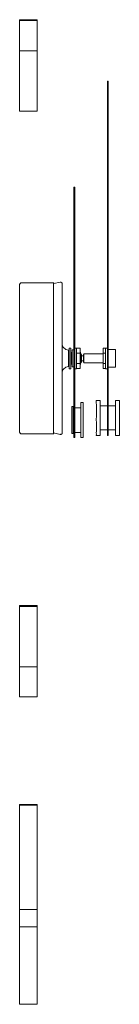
# Model space of a CAD drawing. Header units: inches. Extents: x 37 to 169, y -264 to -88.
# Tile 28 of 29: x 165.73 to 168.13, y -130.62 to -106.98. Entities that reach past the tile are written whole.
import ezdxf

# ---------------------------------------------------------------- set-up
doc = ezdxf.new("R2010")
doc.units = ezdxf.units.IN
doc.header["$MEASUREMENT"] = 0
doc.layers.add('Capa 1', color=7, linetype='Continuous')

msp = doc.modelspace()

# ---------------------------------------------------------------- linework, layer by layer
at = {"layer": 'Capa 1', "color": 250, "lineweight": 5}
for points in [[(165.727, -106.983), (166.149, -106.983)], [(165.727, -107.006), (165.727, -106.983)], [(165.727, -107.006), (166.149, -107.006)], [(165.727, -107.731), (165.727, -107.006)], [(166.149, -107.006), (166.149, -106.983)], [(166.149, -107.731), (166.149, -107.006)], [(165.727, -109.18), (165.727, -107.731)], [(165.727, -107.731), (166.149, -107.731)], [(166.149, -109.18), (166.149, -107.731)], [(167.842, -108.463), (167.842, -108.463), (167.842, -108.477), (167.842, -108.492), (167.842, -108.514), (167.842, -108.544), (167.842, -108.559), (167.842, -108.581)], [(167.864, -108.463), (167.842, -108.463)], [(167.864, -108.463), (167.864, -108.463), (167.864, -108.477), (167.864, -108.492), (167.864, -108.514), (167.864, -108.544), (167.864, -108.559), (167.864, -108.581)], [(167.842, -116.906), (167.842, -108.581)], [(167.864, -108.581), (167.842, -108.581)], [(167.864, -116.906), (167.864, -108.581)], [(165.727, -109.18), (166.149, -109.18)], [(167.035, -111.006), (167.035, -111.006), (167.035, -111.021)], [(167.058, -111.006), (167.035, -111.006)], [(167.035, -116.233), (167.035, -111.021)], [(167.058, -111.021), (167.035, -111.021)], [(167.058, -111.006), (167.058, -111.006), (167.058, -111.021)], [(167.058, -116.233), (167.058, -111.021)], [(165.771, -113.298), (165.764, -113.298), (165.757, -113.298), (165.749, -113.306), (165.741, -113.313), (165.735, -113.32), (165.735, -113.327), (165.735, -113.335), (165.727, -113.342)], [(165.727, -114.71), (165.727, -114.636), (165.727, -114.481), (165.727, -114.333), (165.727, -114.193), (165.727, -114.06), (165.727, -113.934), (165.727, -113.816), (165.727, -113.712), (165.727, -113.624), (165.727, -113.542), (165.727, -113.468), (165.727, -113.416), (165.727, -113.379), (165.727, -113.35), (165.727, -113.342)], [(166.54, -113.298), (165.771, -113.298)], [(166.54, -115.117), (166.54, -114.947), (166.54, -114.784), (166.54, -114.621), (166.54, -114.466), (166.54, -114.318), (166.54, -114.17), (166.54, -114.03), (166.54, -113.904), (166.54, -113.786), (166.54, -113.682), (166.54, -113.586), (166.54, -113.505), (166.54, -113.43), (166.54, -113.379), (166.54, -113.335), (166.54, -113.313), (166.54, -113.298)], [(166.548, -113.306), (166.548, -113.306), (166.548, -113.298), (166.54, -113.298)], [(166.703, -113.283), (166.548, -113.32)], [(166.754, -113.32), (166.754, -113.313), (166.748, -113.306), (166.74, -113.298), (166.74, -113.29), (166.725, -113.283), (166.718, -113.283), (166.71, -113.283), (166.703, -113.283)], [(166.754, -113.32), (166.754, -113.327), (166.754, -113.342), (166.754, -113.379), (166.754, -113.424), (166.754, -113.483), (166.754, -113.557), (166.754, -113.645), (166.754, -113.742), (166.754, -113.852), (166.754, -113.971), (166.754, -114.104), (166.754, -114.244), (166.754, -114.385), (166.754, -114.54), (166.754, -114.695), (166.754, -114.858), (166.754, -115.021), (166.754, -115.183), (166.754, -115.346), (166.754, -115.501), (166.754, -115.664), (166.754, -115.812), (166.754, -115.96), (166.754, -116.1), (166.754, -116.233), (166.754, -116.352), (166.754, -116.47), (166.754, -116.566), (166.754, -116.655), (166.754, -116.736), (166.754, -116.795), (166.754, -116.846), (166.754, -116.876), (166.754, -116.899), (166.754, -116.906)], [(165.727, -115.546), (165.727, -114.71)], [(166.902, -114.917), (166.873, -114.91), (166.843, -114.903), (166.821, -114.888), (166.799, -114.866), (166.777, -114.843), (166.762, -114.814), (166.754, -114.784), (166.754, -114.754)], [(166.917, -115.368), (166.918, -115.361), (166.918, -115.346), (166.917, -115.316), (166.918, -115.272), (166.918, -115.221), (166.917, -115.161), (166.918, -115.095), (166.918, -115.035), (166.917, -114.976), (166.917, -114.932), (166.917, -114.895), (166.918, -114.873), (166.917, -114.866)], [(166.962, -114.866), (166.917, -114.866)], [(166.962, -115.368), (166.962, -115.361), (166.962, -115.346), (166.962, -115.316), (166.962, -115.272), (166.962, -115.221), (166.962, -115.161), (166.962, -115.095), (166.962, -115.035), (166.962, -114.976), (166.962, -114.932), (166.962, -114.895), (166.962, -114.873), (166.962, -114.866)], [(167.095, -114.866), (167.058, -114.866)], [(167.095, -114.91), (167.095, -114.88), (167.095, -114.866)], [(167.184, -114.873), (167.095, -114.873)], [(167.184, -114.873), (167.184, -114.991)], [(167.738, -114.873), (167.738, -114.991)], [(167.797, -114.873), (167.738, -114.873)], [(167.797, -115.331), (167.797, -115.295), (167.797, -115.242), (167.797, -115.183), (167.797, -115.125), (167.797, -115.058), (167.797, -114.999), (167.797, -114.947), (167.797, -114.903), (167.797, -114.88), (167.797, -114.866)], [(167.842, -114.866), (167.797, -114.866)], [(166.54, -116.929), (166.54, -116.929), (166.54, -116.914), (166.54, -116.891), (166.54, -116.846), (166.54, -116.795), (166.54, -116.721), (166.54, -116.64), (166.54, -116.544), (166.54, -116.44), (166.54, -116.322), (166.54, -116.197), (166.54, -116.056), (166.54, -115.908), (166.54, -115.76), (166.54, -115.605), (166.54, -115.442), (166.54, -115.279), (166.54, -115.117)], [(166.902, -115.309), (166.902, -115.309), (166.902, -115.294), (166.902, -115.265), (166.902, -115.221), (166.902, -115.176), (166.902, -115.117), (166.902, -115.065), (166.902, -115.013), (166.902, -114.969), (166.902, -114.94), (166.902, -114.917)], [(166.917, -114.932), (166.917, -114.932), (166.918, -114.925), (166.91, -114.925), (166.91, -114.917), (166.902, -114.917)], [(166.969, -114.969), (166.962, -114.969)], [(166.969, -115.154), (166.969, -115.109), (166.969, -115.058), (166.969, -115.021), (166.969, -114.984), (166.969, -114.969)], [(166.991, -115.006), (166.969, -115.006)], [(166.991, -115.279), (166.991, -115.235), (166.991, -115.191), (166.991, -115.139), (166.991, -115.08), (166.991, -115.028), (166.991, -114.984), (166.991, -114.947), (166.991, -114.917), (166.991, -114.91)], [(167.035, -114.91), (166.991, -114.91)], [(167.095, -115.368), (167.095, -115.368), (167.095, -115.354), (167.095, -115.331), (167.095, -115.294), (167.095, -115.242), (167.095, -115.183), (167.095, -115.125), (167.095, -115.065), (167.095, -115.006), (167.095, -114.947), (167.095, -114.91)], [(167.184, -114.991), (167.095, -114.991)], [(167.19, -114.962), (167.184, -114.962)], [(167.184, -114.991), (167.184, -115.235)], [(167.19, -115.235), (167.19, -115.198), (167.19, -115.161), (167.19, -115.109), (167.19, -115.065), (167.19, -115.021), (167.19, -114.991), (167.19, -114.969), (167.19, -114.962)], [(167.213, -115.006), (167.19, -115.006)], [(167.213, -115.147), (167.213, -115.102), (167.213, -115.065), (167.213, -115.035), (167.213, -115.013), (167.213, -115.006)], [(167.221, -115.021), (167.213, -115.006)], [(167.221, -115.021), (167.221, -115.021), (167.221, -115.043), (167.221, -115.065), (167.221, -115.102), (167.221, -115.139)], [(167.264, -115.051), (167.221, -115.051)], [(167.272, -115.006), (167.264, -115.021)], [(167.264, -115.206), (167.264, -115.206), (167.264, -115.198), (167.264, -115.176), (167.264, -115.139), (167.264, -115.102), (167.264, -115.073), (167.264, -115.043), (167.264, -115.021)], [(167.272, -115.006), (167.272, -115.013), (167.272, -115.035), (167.272, -115.065), (167.272, -115.102), (167.272, -115.147), (167.272, -115.183), (167.272, -115.206), (167.272, -115.221)], [(167.738, -115.006), (167.272, -115.006)], [(167.738, -114.991), (167.738, -115.235)], [(167.797, -114.991), (167.738, -114.991)], [(168.034, -114.903), (167.864, -114.903)], [(168.034, -114.903), (168.034, -114.903), (168.034, -114.91), (168.034, -114.94), (168.034, -114.976), (168.034, -115.021), (168.034, -115.073), (168.034, -115.132), (168.034, -115.183), (168.034, -115.235), (168.034, -115.279), (168.034, -115.309), (168.034, -115.324)], [(166.754, -115.472), (166.754, -115.442), (166.762, -115.413), (166.777, -115.383), (166.799, -115.361), (166.821, -115.339), (166.843, -115.324), (166.873, -115.316), (166.902, -115.309)], [(166.902, -115.309), (166.902, -115.309), (166.91, -115.309), (166.917, -115.302), (166.918, -115.294)], [(166.962, -115.258), (166.969, -115.258)], [(166.969, -115.258), (166.969, -115.258), (166.969, -115.235), (166.969, -115.198), (166.969, -115.154)], [(166.969, -115.221), (166.991, -115.221)], [(166.991, -115.316), (166.991, -115.316), (166.991, -115.302), (166.991, -115.279)], [(166.991, -115.316), (167.035, -115.316)], [(167.184, -115.235), (167.095, -115.235)], [(167.184, -115.354), (167.095, -115.354)], [(167.184, -115.235), (167.184, -115.354)], [(167.184, -115.265), (167.19, -115.265)], [(167.19, -115.221), (167.213, -115.221)], [(167.19, -115.265), (167.19, -115.265), (167.19, -115.258), (167.19, -115.235)], [(167.213, -115.221), (167.213, -115.221), (167.213, -115.206), (167.213, -115.176), (167.213, -115.147)], [(167.213, -115.221), (167.221, -115.206)], [(167.221, -115.139), (167.221, -115.176), (167.221, -115.198), (167.221, -115.206)], [(167.221, -115.176), (167.264, -115.176)], [(167.264, -115.206), (167.272, -115.221)], [(167.272, -115.221), (167.738, -115.221)], [(167.738, -115.235), (167.738, -115.354)], [(167.797, -115.235), (167.738, -115.235)], [(167.797, -115.354), (167.738, -115.354)], [(167.797, -115.368), (167.797, -115.368), (167.797, -115.354), (167.797, -115.331)], [(167.864, -115.324), (168.034, -115.324)], [(165.727, -116.884), (165.727, -116.884), (165.727, -116.876), (165.727, -116.846), (165.727, -116.81), (165.727, -116.758), (165.727, -116.684), (165.727, -116.61), (165.727, -116.515), (165.727, -116.41), (165.727, -116.293), (165.727, -116.167), (165.727, -116.034), (165.727, -115.893), (165.727, -115.745), (165.727, -115.59), (165.727, -115.546)], [(166.917, -115.368), (166.962, -115.368)], [(167.058, -115.368), (167.095, -115.368)], [(167.797, -115.368), (167.842, -115.368)], [(166.984, -116.855), (166.984, -116.81), (166.984, -116.75), (166.984, -116.684), (166.984, -116.618), (166.984, -116.544), (166.984, -116.477), (166.984, -116.41), (166.984, -116.359), (166.984, -116.315), (166.984, -116.285), (166.984, -116.27)], [(167.013, -116.27), (166.984, -116.27)], [(167.013, -116.855), (167.013, -116.81), (167.013, -116.75), (167.013, -116.684), (167.013, -116.618), (167.013, -116.544), (167.013, -116.477), (167.013, -116.41), (167.013, -116.359), (167.013, -116.315), (167.013, -116.285), (167.013, -116.27)], [(167.035, -116.233), (167.035, -116.285), (167.035, -116.344), (167.035, -116.41), (167.035, -116.492), (167.035, -116.573), (167.035, -116.655), (167.035, -116.736), (167.035, -116.81), (167.035, -116.876), (167.035, -116.929), (167.035, -116.973), (167.035, -117.003), (167.035, -117.017)], [(167.058, -116.233), (167.035, -116.233)], [(167.058, -116.233), (167.058, -116.285), (167.058, -116.344), (167.058, -116.41), (167.058, -116.492), (167.058, -116.573), (167.058, -116.655), (167.058, -116.736), (167.058, -116.81), (167.058, -116.876), (167.058, -116.929), (167.058, -116.973), (167.058, -117.003), (167.058, -117.017)], [(167.198, -116.3), (167.058, -116.3)], [(167.198, -116.174), (167.198, -116.182), (167.198, -116.197), (167.198, -116.226), (167.198, -116.27), (167.198, -116.322), (167.198, -116.389), (167.198, -116.462), (167.198, -116.544), (167.198, -116.618), (167.198, -116.699), (167.198, -116.773), (167.198, -116.84), (167.198, -116.899), (167.198, -116.95), (167.198, -116.987), (167.198, -117.009), (167.198, -117.017)], [(167.257, -116.174), (167.198, -116.174)], [(167.257, -116.174), (167.257, -116.182), (167.257, -116.197), (167.257, -116.226), (167.257, -116.27), (167.257, -116.322), (167.257, -116.389), (167.257, -116.462), (167.257, -116.544), (167.257, -116.618), (167.257, -116.699), (167.257, -116.773), (167.257, -116.84), (167.257, -116.899), (167.257, -116.95), (167.257, -116.987), (167.257, -117.009), (167.257, -117.017)], [(167.576, -116.123), (167.575, -116.13), (167.575, -116.145), (167.575, -116.182), (167.576, -116.226), (167.576, -116.285), (167.576, -116.352), (167.576, -116.426), (167.576, -116.5), (167.575, -116.581), (167.576, -116.662), (167.576, -116.736), (167.576, -116.802), (167.576, -116.861), (167.575, -116.906)], [(167.671, -116.123), (167.576, -116.123)], [(167.671, -116.123), (167.671, -116.13), (167.671, -116.145), (167.671, -116.182), (167.671, -116.226), (167.671, -116.285), (167.671, -116.352), (167.671, -116.426), (167.671, -116.5), (167.671, -116.581), (167.671, -116.662), (167.671, -116.736), (167.671, -116.802), (167.671, -116.861), (167.671, -116.906)], [(167.842, -116.256), (167.671, -116.256)], [(168.034, -116.256), (167.864, -116.256)], [(168.034, -116.766), (168.034, -116.692), (168.034, -116.618), (168.034, -116.536), (168.034, -116.455), (168.034, -116.382), (168.034, -116.307), (168.034, -116.248), (168.034, -116.197), (168.034, -116.159), (168.034, -116.137), (168.034, -116.123)], [(168.13, -116.123), (168.034, -116.123)], [(168.13, -116.766), (168.13, -116.692), (168.13, -116.618), (168.13, -116.536), (168.13, -116.455), (168.13, -116.382), (168.13, -116.307), (168.13, -116.248), (168.13, -116.197), (168.13, -116.159), (168.13, -116.137), (168.13, -116.123)], [(167.035, -116.352), (167.013, -116.352)], [(168.034, -116.965), (168.034, -116.965), (168.034, -116.95), (168.034, -116.921), (168.034, -116.876), (168.034, -116.825), (168.034, -116.766)], [(168.13, -116.965), (168.13, -116.965), (168.13, -116.95), (168.13, -116.921), (168.13, -116.876), (168.13, -116.825), (168.13, -116.766)], [(165.727, -116.884), (165.735, -116.891), (165.735, -116.906), (165.741, -116.914), (165.749, -116.921), (165.757, -116.929), (165.764, -116.929), (165.772, -116.929)], [(165.772, -116.929), (166.54, -116.929)], [(166.54, -116.929), (166.548, -116.929), (166.547, -116.921)], [(166.547, -116.906), (166.703, -116.943)], [(166.703, -116.943), (166.71, -116.943), (166.718, -116.943), (166.725, -116.943), (166.74, -116.936), (166.74, -116.929), (166.748, -116.921), (166.754, -116.914), (166.754, -116.906)], [(166.703, -116.943), (166.703, -116.943), (166.703, -116.929)], [(166.984, -116.921), (166.984, -116.914), (166.984, -116.891), (166.984, -116.855)], [(166.984, -116.921), (167.013, -116.921)], [(167.013, -116.84), (167.035, -116.84)], [(167.013, -116.921), (167.013, -116.914), (167.013, -116.891), (167.013, -116.855)], [(167.058, -116.891), (167.198, -116.891)], [(167.575, -116.906), (167.576, -116.936), (167.575, -116.958), (167.576, -116.965)], [(167.576, -116.965), (167.671, -116.965)], [(167.671, -116.832), (167.842, -116.832)], [(167.671, -116.906), (167.671, -116.935), (167.671, -116.958), (167.671, -116.965)], [(167.842, -116.906), (167.842, -116.943), (167.842, -116.958), (167.842, -116.965)], [(167.864, -116.906), (167.842, -116.906)], [(167.842, -116.965), (167.864, -116.965)], [(167.864, -116.832), (168.034, -116.832)], [(167.864, -116.906), (167.864, -116.943), (167.864, -116.958), (167.864, -116.965)], [(168.034, -116.965), (168.13, -116.965)], [(167.035, -117.017), (167.058, -117.017)], [(167.198, -117.017), (167.257, -117.017)], [(165.727, -121.047), (166.149, -121.047)], [(165.727, -121.069), (165.727, -121.047)], [(165.727, -122.518), (165.727, -121.069)], [(165.727, -121.069), (166.149, -121.069)], [(166.149, -121.069), (166.149, -121.047)], [(166.149, -122.518), (166.149, -121.069)], [(165.727, -122.518), (166.149, -122.518)], [(165.727, -123.243), (165.727, -122.518)], [(166.149, -123.243), (166.149, -122.518)], [(165.727, -123.243), (166.149, -123.243)], [(165.727, -125.823), (166.149, -125.823)], [(165.727, -125.838), (165.727, -125.823)], [(165.727, -125.838), (166.149, -125.838)], [(165.727, -128.345), (165.727, -125.838)], [(166.149, -125.838), (166.149, -125.823)], [(166.149, -128.345), (166.149, -125.838)], [(165.727, -128.758), (165.727, -128.345)], [(165.727, -128.345), (166.149, -128.345)], [(166.149, -128.758), (166.149, -128.345)], [(165.727, -128.758), (166.149, -128.758)], [(165.727, -130.622), (165.727, -128.758)], [(166.149, -130.622), (166.149, -128.758)], [(165.727, -130.622), (166.149, -130.622)]]:
    msp.add_lwpolyline(points, dxfattribs=at)

doc.saveas('drawing.dxf')
